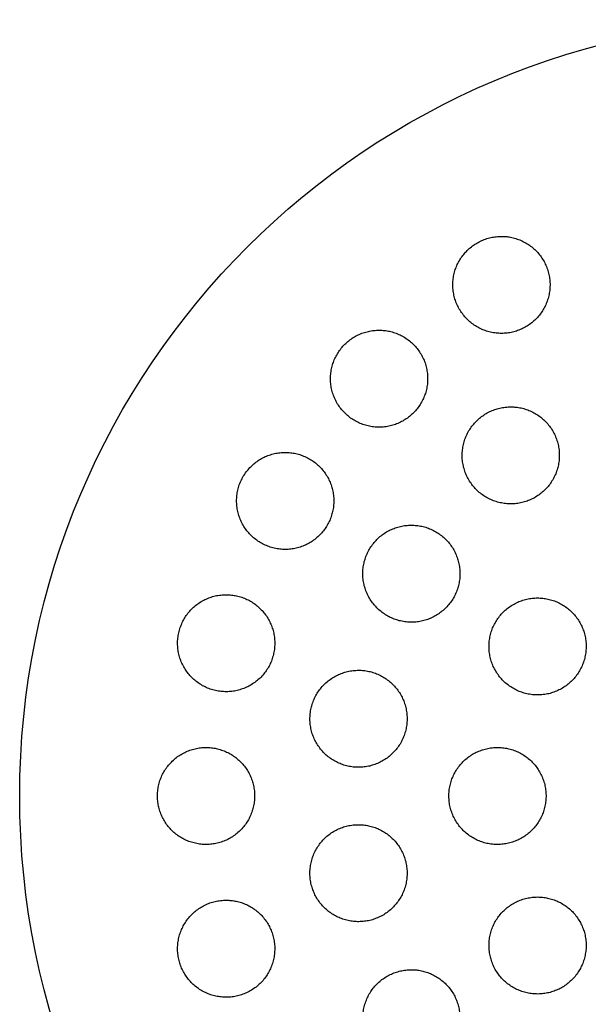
# Model space of a CAD drawing. Header units: millimetres. Extents: x 8 to 820, y 12 to 745.
# Tile 49 of 56: x 454 to 465, y 725 to 745. Entities that reach past the tile are written whole.
import ezdxf

# ---------------------------------------------------------------- set-up
doc = ezdxf.new("R2010")
doc.units = ezdxf.units.MM

msp = doc.modelspace()

# ---------------------------------------------------------------- linework, layer by layer
at = {"color": 7, "linetype": 'Continuous', "lineweight": 30}
msp.add_circle((469.781, 729.199), 16, dxfattribs=at)
for points, knots in [([(463.7, 740.733), (463.663, 740.731), (463.588, 740.729), (463.478, 740.71), (463.371, 740.679), (463.268, 740.637), (463.17, 740.583), (463.079, 740.519), (462.995, 740.445), (462.921, 740.363), (462.855, 740.273), (462.801, 740.176), (462.757, 740.074), (462.725, 739.967), (462.705, 739.857), (462.698, 739.746), (462.702, 739.634), (462.72, 739.523), (462.75, 739.414), (462.791, 739.309), (462.845, 739.209), (462.91, 739.116), (462.985, 739.03), (463.069, 738.954), (463.162, 738.887), (463.262, 738.831), (463.367, 738.787), (463.476, 738.756), (463.589, 738.737), (463.702, 738.731), (463.815, 738.737), (463.926, 738.756), (464.034, 738.788), (464.137, 738.831), (464.235, 738.886), (464.326, 738.951), (464.409, 739.025), (464.483, 739.108), (464.547, 739.199), (464.601, 739.296), (464.644, 739.399), (464.675, 739.506), (464.695, 739.615), (464.702, 739.727), (464.696, 739.839), (464.678, 739.95), (464.647, 740.059), (464.604, 740.163), (464.55, 740.263), (464.485, 740.356), (464.409, 740.44), (464.324, 740.517), (464.231, 740.583), (464.131, 740.637), (464.025, 740.68), (463.917, 740.711), (463.808, 740.729), (463.736, 740.732), (463.7, 740.733)], [0, 0, 0, 0, 0.017619, 0.035293, 0.052911, 0.070533, 0.088211, 0.105833, 0.1234, 0.141024, 0.158592, 0.176214, 0.193891, 0.211513, 0.229299, 0.247141, 0.264928, 0.28292, 0.300969, 0.318961, 0.337112, 0.355321, 0.373472, 0.391663, 0.409913, 0.428103, 0.446196, 0.464347, 0.482439, 0.500339, 0.518296, 0.536195, 0.553895, 0.571651, 0.58935, 0.606931, 0.624568, 0.642148, 0.65974, 0.677388, 0.694981, 0.712707, 0.730489, 0.748216, 0.766144, 0.784128, 0.802056, 0.820166, 0.838333, 0.856443, 0.874637, 0.892889, 0.911082, 0.92922, 0.947417, 0.965554, 0.982777, 1, 1, 1, 1]), ([(461.18, 738.8), (461.143, 738.798), (461.069, 738.796), (460.959, 738.777), (460.851, 738.746), (460.747, 738.703), (460.649, 738.649), (460.557, 738.584), (460.474, 738.51), (460.399, 738.427), (460.334, 738.336), (460.28, 738.239), (460.237, 738.136), (460.205, 738.03), (460.186, 737.92), (460.178, 737.809), (460.183, 737.698), (460.201, 737.588), (460.231, 737.48), (460.273, 737.375), (460.326, 737.276), (460.39, 737.183), (460.465, 737.098), (460.549, 737.022), (460.641, 736.955), (460.74, 736.899), (460.846, 736.855), (460.955, 736.823), (461.068, 736.804), (461.181, 736.798), (461.295, 736.804), (461.407, 736.823), (461.516, 736.855), (461.62, 736.899), (461.718, 736.954), (461.809, 737.02), (461.892, 737.095), (461.966, 737.178), (462.031, 737.269), (462.084, 737.367), (462.127, 737.47), (462.157, 737.577), (462.176, 737.686), (462.183, 737.797), (462.176, 737.909), (462.158, 738.019), (462.128, 738.127), (462.085, 738.231), (462.031, 738.329), (461.966, 738.422), (461.891, 738.506), (461.806, 738.582), (461.713, 738.648), (461.614, 738.703), (461.508, 738.747), (461.4, 738.777), (461.29, 738.796), (461.217, 738.798), (461.18, 738.8)], [0, 0, 0, 0, 0.0177304, 0.0355165, 0.0532459, 0.0709824, 0.0887758, 0.1065117, 0.1241314, 0.1418077, 0.1594275, 0.1769955, 0.1946193, 0.212188, 0.229839, 0.2475456, 0.2651977, 0.2830301, 0.3009184, 0.3187517, 0.3367871, 0.3548793, 0.3729151, 0.3910873, 0.4093173, 0.4274892, 0.4456698, 0.4639087, 0.4820884, 0.500143, 0.518256, 0.5363096, 0.5541608, 0.5720699, 0.5899204, 0.6075831, 0.6253027, 0.6429653, 0.6605363, 0.6781633, 0.6957348, 0.7133478, 0.7310163, 0.7486302, 0.7663992, 0.7842241, 0.801994, 0.8199678, 0.8379981, 0.8559724, 0.8741125, 0.89231, 0.91045, 0.9286437, 0.9468955, 0.9650884, 0.9825443, 1, 1, 1, 1]), ([(463.891, 737.218), (463.854, 737.217), (463.779, 737.215), (463.669, 737.195), (463.561, 737.165), (463.457, 737.122), (463.359, 737.067), (463.267, 737.003), (463.184, 736.928), (463.109, 736.844), (463.044, 736.753), (462.99, 736.656), (462.946, 736.552), (462.915, 736.445), (462.896, 736.335), (462.889, 736.223), (462.895, 736.111), (462.913, 736), (462.944, 735.892), (462.986, 735.788), (463.04, 735.689), (463.105, 735.597), (463.18, 735.512), (463.265, 735.436), (463.357, 735.371), (463.456, 735.316), (463.561, 735.272), (463.67, 735.241), (463.782, 735.222), (463.895, 735.216), (464.008, 735.223), (464.119, 735.243), (464.227, 735.275), (464.331, 735.318), (464.429, 735.373), (464.521, 735.439), (464.604, 735.514), (464.678, 735.598), (464.742, 735.69), (464.796, 735.788), (464.838, 735.891), (464.869, 735.999), (464.887, 736.109), (464.893, 736.221), (464.887, 736.333), (464.868, 736.443), (464.836, 736.551), (464.793, 736.655), (464.738, 736.754), (464.673, 736.846), (464.597, 736.93), (464.512, 737.005), (464.419, 737.07), (464.32, 737.124), (464.214, 737.167), (464.107, 737.197), (463.999, 737.215), (463.927, 737.217), (463.891, 737.218)], [0, 0, 0, 0, 0.01777, 0.035596, 0.053366, 0.071139, 0.088969, 0.106741, 0.124459, 0.142232, 0.15995, 0.177658, 0.195422, 0.213131, 0.230905, 0.248734, 0.266508, 0.284393, 0.302334, 0.320219, 0.338213, 0.356264, 0.374258, 0.392312, 0.410423, 0.428476, 0.446512, 0.464606, 0.482641, 0.50059, 0.518598, 0.536546, 0.554378, 0.572267, 0.590099, 0.607835, 0.625628, 0.643364, 0.661067, 0.678827, 0.69653, 0.714277, 0.73208, 0.749827, 0.767675, 0.785578, 0.803426, 0.821389, 0.839408, 0.857371, 0.875413, 0.893512, 0.911554, 0.929604, 0.947712, 0.965762, 0.982881, 1, 1, 1, 1]), ([(459.247, 736.28), (459.21, 736.279), (459.135, 736.277), (459.024, 736.257), (458.916, 736.226), (458.812, 736.183), (458.713, 736.128), (458.621, 736.063), (458.537, 735.987), (458.463, 735.903), (458.398, 735.812), (458.344, 735.714), (458.301, 735.611), (458.27, 735.504), (458.252, 735.394), (458.245, 735.283), (458.251, 735.172), (458.269, 735.062), (458.3, 734.955), (458.342, 734.852), (458.395, 734.753), (458.459, 734.661), (458.534, 734.577), (458.617, 734.501), (458.709, 734.435), (458.808, 734.38), (458.913, 734.336), (459.023, 734.304), (459.135, 734.285), (459.249, 734.278), (459.363, 734.285), (459.475, 734.304), (459.584, 734.337), (459.689, 734.381), (459.788, 734.436), (459.879, 734.503), (459.963, 734.579), (460.037, 734.663), (460.101, 734.755), (460.154, 734.853), (460.196, 734.957), (460.226, 735.064), (460.244, 735.174), (460.249, 735.285), (460.243, 735.396), (460.224, 735.506), (460.193, 735.613), (460.15, 735.716), (460.096, 735.814), (460.031, 735.905), (459.956, 735.989), (459.871, 736.064), (459.779, 736.13), (459.68, 736.184), (459.574, 736.228), (459.466, 736.258), (459.357, 736.277), (459.284, 736.279), (459.247, 736.28)], [0, 0, 0, 0, 0.017883, 0.035822, 0.053704, 0.071595, 0.089543, 0.107432, 0.125172, 0.14297, 0.16071, 0.178305, 0.195957, 0.213553, 0.231129, 0.248761, 0.266337, 0.284024, 0.301767, 0.319455, 0.337337, 0.355274, 0.373157, 0.391233, 0.409367, 0.427443, 0.445631, 0.463875, 0.482062, 0.500224, 0.518444, 0.536605, 0.554616, 0.572685, 0.590694, 0.608496, 0.626356, 0.644158, 0.661788, 0.679475, 0.697105, 0.714673, 0.732298, 0.749867, 0.767509, 0.785205, 0.802847, 0.820663, 0.838535, 0.856352, 0.874371, 0.892448, 0.910468, 0.928632, 0.946855, 0.965019, 0.98251, 1, 1, 1, 1]), ([(461.845, 734.78), (461.808, 734.779), (461.733, 734.777), (461.622, 734.757), (461.514, 734.726), (461.41, 734.683), (461.311, 734.628), (461.219, 734.563), (461.135, 734.488), (461.061, 734.403), (460.996, 734.312), (460.942, 734.213), (460.899, 734.11), (460.868, 734.002), (460.85, 733.892), (460.843, 733.78), (460.85, 733.669), (460.868, 733.559), (460.899, 733.451), (460.942, 733.347), (460.996, 733.249), (461.061, 733.157), (461.136, 733.073), (461.22, 732.998), (461.312, 732.932), (461.411, 732.878), (461.515, 732.834), (461.624, 732.803), (461.736, 732.784), (461.849, 732.778), (461.963, 732.785), (462.074, 732.805), (462.183, 732.837), (462.287, 732.881), (462.386, 732.936), (462.477, 733.003), (462.56, 733.078), (462.635, 733.163), (462.699, 733.255), (462.752, 733.354), (462.794, 733.458), (462.824, 733.566), (462.842, 733.676), (462.848, 733.788), (462.84, 733.899), (462.821, 734.009), (462.789, 734.117), (462.746, 734.22), (462.691, 734.318), (462.626, 734.409), (462.55, 734.493), (462.465, 734.568), (462.373, 734.632), (462.274, 734.686), (462.169, 734.729), (462.061, 734.759), (461.953, 734.777), (461.881, 734.779), (461.845, 734.78)], [0, 0, 0, 0, 0.017881, 0.035818, 0.053698, 0.071583, 0.089525, 0.107409, 0.125209, 0.143067, 0.160866, 0.178585, 0.19636, 0.214079, 0.231786, 0.24955, 0.267258, 0.285029, 0.302856, 0.320627, 0.338509, 0.356447, 0.374329, 0.39232, 0.410369, 0.42836, 0.446413, 0.464523, 0.482575, 0.500613, 0.518708, 0.536745, 0.554698, 0.572708, 0.59066, 0.608495, 0.626387, 0.644222, 0.66196, 0.679755, 0.697493, 0.715196, 0.732955, 0.750659, 0.768403, 0.786204, 0.803949, 0.821793, 0.839694, 0.857539, 0.875498, 0.893515, 0.911475, 0.929515, 0.947613, 0.965654, 0.982827, 1, 1, 1, 1]), ([(458.032, 733.347), (457.995, 733.346), (457.919, 733.343), (457.808, 733.323), (457.699, 733.292), (457.594, 733.248), (457.495, 733.193), (457.403, 733.127), (457.319, 733.05), (457.244, 732.966), (457.179, 732.873), (457.126, 732.774), (457.084, 732.67), (457.054, 732.562), (457.036, 732.452), (457.03, 732.341), (457.037, 732.23), (457.056, 732.12), (457.087, 732.014), (457.13, 731.911), (457.184, 731.813), (457.248, 731.723), (457.323, 731.639), (457.406, 731.564), (457.498, 731.499), (457.597, 731.444), (457.701, 731.401), (457.81, 731.37), (457.922, 731.351), (458.036, 731.345), (458.15, 731.352), (458.262, 731.371), (458.371, 731.404), (458.476, 731.448), (458.575, 731.505), (458.667, 731.572), (458.751, 731.648), (458.825, 731.734), (458.889, 731.827), (458.942, 731.926), (458.983, 732.03), (459.012, 732.138), (459.029, 732.248), (459.034, 732.36), (459.026, 732.471), (459.007, 732.58), (458.975, 732.687), (458.931, 732.789), (458.877, 732.886), (458.811, 732.977), (458.736, 733.06), (458.652, 733.134), (458.56, 733.199), (458.461, 733.252), (458.356, 733.295), (458.249, 733.325), (458.14, 733.343), (458.068, 733.346), (458.032, 733.347)], [0, 0, 0, 0, 0.018035, 0.036127, 0.054162, 0.072204, 0.090304, 0.108345, 0.126243, 0.144199, 0.162096, 0.179792, 0.197546, 0.215243, 0.232821, 0.250456, 0.268034, 0.285626, 0.303273, 0.320866, 0.338595, 0.356379, 0.374109, 0.392041, 0.410029, 0.427961, 0.446075, 0.464245, 0.482359, 0.500553, 0.518805, 0.536999, 0.555134, 0.573328, 0.591462, 0.609424, 0.627445, 0.645407, 0.663161, 0.680972, 0.698726, 0.716329, 0.733989, 0.751593, 0.769167, 0.786797, 0.804372, 0.822048, 0.83978, 0.857457, 0.875322, 0.893243, 0.91111, 0.929172, 0.947292, 0.965355, 0.982678, 1, 1, 1, 1]), ([(464.443, 733.28), (464.406, 733.279), (464.331, 733.277), (464.22, 733.257), (464.112, 733.226), (464.008, 733.183), (463.909, 733.128), (463.817, 733.063), (463.734, 732.988), (463.659, 732.904), (463.594, 732.812), (463.54, 732.713), (463.497, 732.609), (463.466, 732.501), (463.448, 732.391), (463.442, 732.278), (463.448, 732.166), (463.467, 732.056), (463.498, 731.948), (463.541, 731.844), (463.596, 731.746), (463.661, 731.654), (463.736, 731.57), (463.821, 731.495), (463.913, 731.43), (464.012, 731.376), (464.116, 731.333), (464.225, 731.303), (464.336, 731.284), (464.449, 731.278), (464.562, 731.285), (464.673, 731.305), (464.782, 731.337), (464.885, 731.381), (464.984, 731.436), (465.075, 731.503), (465.158, 731.578), (465.233, 731.663), (465.297, 731.755), (465.35, 731.854), (465.392, 731.958), (465.422, 732.067), (465.44, 732.177), (465.446, 732.29), (465.438, 732.402), (465.418, 732.512), (465.386, 732.62), (465.342, 732.723), (465.287, 732.821), (465.221, 732.912), (465.145, 732.996), (465.061, 733.07), (464.968, 733.134), (464.869, 733.188), (464.764, 733.23), (464.657, 733.259), (464.55, 733.277), (464.479, 733.279), (464.443, 733.28)], [0, 0, 0, 0, 0.017879, 0.035816, 0.053695, 0.071576, 0.089515, 0.107396, 0.125239, 0.14314, 0.160983, 0.178789, 0.196653, 0.214459, 0.232261, 0.250119, 0.267921, 0.285751, 0.303638, 0.321469, 0.339349, 0.357286, 0.375167, 0.393097, 0.411083, 0.429013, 0.446971, 0.464985, 0.482942, 0.500892, 0.5189, 0.53685, 0.554761, 0.57273, 0.590642, 0.608501, 0.626417, 0.644276, 0.662091, 0.679963, 0.697778, 0.715578, 0.733434, 0.751234, 0.769052, 0.786927, 0.804745, 0.822609, 0.840529, 0.858393, 0.876309, 0.894282, 0.912197, 0.930149, 0.948158, 0.96611, 0.983055, 1, 1, 1, 1]), ([(460.757, 731.79), (460.719, 731.789), (460.644, 731.786), (460.533, 731.766), (460.424, 731.735), (460.32, 731.691), (460.221, 731.636), (460.129, 731.57), (460.045, 731.495), (459.97, 731.41), (459.905, 731.317), (459.851, 731.218), (459.809, 731.114), (459.778, 731.006), (459.761, 730.895), (459.755, 730.783), (459.762, 730.672), (459.781, 730.562), (459.813, 730.454), (459.856, 730.351), (459.911, 730.254), (459.976, 730.162), (460.05, 730.079), (460.134, 730.005), (460.226, 729.94), (460.325, 729.886), (460.429, 729.843), (460.538, 729.812), (460.649, 729.793), (460.763, 729.788), (460.876, 729.795), (460.987, 729.814), (461.096, 729.847), (461.201, 729.891), (461.299, 729.947), (461.391, 730.014), (461.474, 730.09), (461.549, 730.175), (461.613, 730.268), (461.666, 730.368), (461.707, 730.472), (461.737, 730.581), (461.754, 730.691), (461.759, 730.803), (461.751, 730.915), (461.731, 731.025), (461.699, 731.132), (461.655, 731.235), (461.599, 731.332), (461.534, 731.423), (461.458, 731.506), (461.374, 731.579), (461.281, 731.644), (461.182, 731.697), (461.078, 731.739), (460.971, 731.769), (460.864, 731.787), (460.792, 731.789), (460.757, 731.79)], [0, 0, 0, 0, 0.017991, 0.036039, 0.054029, 0.072023, 0.090075, 0.108069, 0.125989, 0.143967, 0.161886, 0.179689, 0.197549, 0.215351, 0.233071, 0.250847, 0.268567, 0.286274, 0.304037, 0.321744, 0.339513, 0.357338, 0.375107, 0.392986, 0.410921, 0.428801, 0.44679, 0.464836, 0.482826, 0.500878, 0.518987, 0.537039, 0.555078, 0.573175, 0.591213, 0.609168, 0.62718, 0.645135, 0.662972, 0.680867, 0.698705, 0.716444, 0.734241, 0.75198, 0.769683, 0.787443, 0.805146, 0.822889, 0.840688, 0.858431, 0.876273, 0.894171, 0.912013, 0.92997, 0.947984, 0.965942, 0.982971, 1, 1, 1, 1]), ([(457.618, 730.199), (457.58, 730.197), (457.504, 730.195), (457.392, 730.175), (457.283, 730.143), (457.178, 730.099), (457.079, 730.043), (456.986, 729.977), (456.902, 729.9), (456.827, 729.814), (456.762, 729.721), (456.709, 729.621), (456.667, 729.516), (456.638, 729.408), (456.621, 729.297), (456.616, 729.185), (456.623, 729.073), (456.644, 728.964), (456.676, 728.857), (456.719, 728.755), (456.774, 728.658), (456.839, 728.568), (456.914, 728.485), (456.997, 728.412), (457.089, 728.347), (457.187, 728.294), (457.291, 728.251), (457.4, 728.221), (457.511, 728.202), (457.624, 728.197), (457.738, 728.204), (457.85, 728.224), (457.959, 728.256), (458.064, 728.301), (458.163, 728.358), (458.255, 728.425), (458.339, 728.502), (458.413, 728.589), (458.477, 728.682), (458.529, 728.783), (458.57, 728.888), (458.599, 728.997), (458.616, 729.108), (458.62, 729.22), (458.611, 729.331), (458.59, 729.44), (458.557, 729.547), (458.513, 729.649), (458.458, 729.745), (458.392, 729.835), (458.316, 729.917), (458.232, 729.99), (458.14, 730.054), (458.042, 730.106), (457.937, 730.148), (457.831, 730.177), (457.724, 730.195), (457.653, 730.197), (457.618, 730.199)], [0, 0, 0, 0, 0.018146, 0.036349, 0.054494, 0.072645, 0.090853, 0.109002, 0.127054, 0.145164, 0.163214, 0.18106, 0.198965, 0.216811, 0.234469, 0.252184, 0.269842, 0.287411, 0.305035, 0.322605, 0.34022, 0.35789, 0.375506, 0.39328, 0.411111, 0.428886, 0.446867, 0.464904, 0.482885, 0.50103, 0.519232, 0.537376, 0.555569, 0.57382, 0.592012, 0.610114, 0.628274, 0.646375, 0.664287, 0.682257, 0.700168, 0.717878, 0.735645, 0.753354, 0.770938, 0.788578, 0.806163, 0.82375, 0.841393, 0.858982, 0.876698, 0.894469, 0.912187, 0.930102, 0.948074, 0.96599, 0.982995, 1, 1, 1, 1]), ([(463.618, 730.199), (463.58, 730.197), (463.505, 730.195), (463.394, 730.175), (463.285, 730.144), (463.181, 730.1), (463.082, 730.046), (462.99, 729.98), (462.906, 729.904), (462.832, 729.82), (462.767, 729.728), (462.713, 729.628), (462.67, 729.524), (462.639, 729.416), (462.621, 729.305), (462.616, 729.192), (462.623, 729.08), (462.642, 728.97), (462.674, 728.862), (462.717, 728.758), (462.772, 728.661), (462.838, 728.569), (462.913, 728.486), (462.997, 728.412), (463.089, 728.347), (463.188, 728.293), (463.292, 728.251), (463.401, 728.22), (463.512, 728.202), (463.625, 728.197), (463.737, 728.204), (463.849, 728.223), (463.957, 728.256), (464.061, 728.3), (464.159, 728.355), (464.251, 728.422), (464.334, 728.498), (464.408, 728.583), (464.473, 728.676), (464.526, 728.775), (464.568, 728.88), (464.597, 728.988), (464.615, 729.1), (464.62, 729.212), (464.612, 729.324), (464.592, 729.434), (464.559, 729.542), (464.515, 729.645), (464.459, 729.743), (464.393, 729.833), (464.317, 729.916), (464.232, 729.99), (464.14, 730.054), (464.041, 730.107), (463.936, 730.149), (463.83, 730.178), (463.723, 730.195), (463.653, 730.197), (463.618, 730.199)], [0, 0, 0, 0, 0.0179462, 0.0359494, 0.0538955, 0.0718428, 0.0898473, 0.1077944, 0.1257173, 0.1436975, 0.1616201, 0.1794916, 0.1974202, 0.2152914, 0.2331148, 0.2509951, 0.2688184, 0.2866182, 0.3044747, 0.3222747, 0.3400856, 0.3579531, 0.3757643, 0.393616, 0.4115244, 0.4293764, 0.4472808, 0.4652422, 0.4831468, 0.5010929, 0.5190962, 0.5370423, 0.5550007, 0.5730165, 0.5909747, 0.6089104, 0.6269035, 0.644839, 0.6627271, 0.6806724, 0.6985603, 0.7163968, 0.7342905, 0.752127, 0.7699307, 0.7877913, 0.8055952, 0.8233991, 0.8412597, 0.8590638, 0.8769005, 0.8947939, 0.9126308, 0.9305187, 0.9484635, 0.9663516, 0.9831758, 1, 1, 1, 1]), ([(460.757, 728.607), (460.719, 728.606), (460.644, 728.603), (460.532, 728.584), (460.423, 728.552), (460.319, 728.508), (460.22, 728.453), (460.127, 728.387), (460.043, 728.311), (459.969, 728.226), (459.904, 728.133), (459.85, 728.033), (459.808, 727.928), (459.777, 727.82), (459.76, 727.708), (459.755, 727.596), (459.762, 727.484), (459.783, 727.373), (459.815, 727.266), (459.859, 727.163), (459.914, 727.066), (459.979, 726.975), (460.055, 726.892), (460.139, 726.819), (460.231, 726.755), (460.329, 726.701), (460.433, 726.659), (460.541, 726.629), (460.652, 726.611), (460.765, 726.605), (460.878, 726.613), (460.989, 726.632), (461.097, 726.665), (461.202, 726.709), (461.3, 726.765), (461.392, 726.832), (461.476, 726.909), (461.55, 726.994), (461.614, 727.088), (461.667, 727.188), (461.709, 727.293), (461.738, 727.402), (461.755, 727.514), (461.759, 727.626), (461.75, 727.738), (461.73, 727.848), (461.697, 727.955), (461.652, 728.058), (461.596, 728.155), (461.53, 728.245), (461.454, 728.327), (461.369, 728.4), (461.277, 728.464), (461.178, 728.516), (461.074, 728.558), (460.968, 728.587), (460.862, 728.604), (460.792, 728.606), (460.757, 728.607)], [0, 0, 0, 0, 0.018049, 0.036155, 0.054203, 0.072253, 0.09036, 0.10841, 0.126431, 0.14451, 0.162531, 0.180453, 0.198434, 0.216356, 0.234162, 0.252024, 0.269829, 0.28755, 0.305328, 0.323049, 0.340755, 0.358518, 0.376224, 0.393991, 0.411814, 0.429581, 0.447457, 0.465389, 0.483266, 0.501253, 0.519297, 0.537284, 0.555335, 0.573444, 0.591496, 0.609536, 0.627634, 0.645673, 0.66363, 0.681646, 0.699602, 0.717443, 0.735341, 0.753181, 0.770922, 0.78872, 0.806462, 0.824165, 0.841924, 0.859627, 0.877368, 0.895166, 0.912907, 0.930746, 0.948642, 0.966481, 0.98324, 1, 1, 1, 1]), ([(458.032, 727.05), (457.994, 727.049), (457.918, 727.047), (457.806, 727.026), (457.697, 726.995), (457.592, 726.95), (457.493, 726.895), (457.4, 726.828), (457.316, 726.751), (457.241, 726.665), (457.176, 726.571), (457.123, 726.471), (457.081, 726.365), (457.051, 726.256), (457.035, 726.144), (457.03, 726.031), (457.039, 725.919), (457.06, 725.809), (457.093, 725.702), (457.137, 725.6), (457.193, 725.504), (457.258, 725.414), (457.333, 725.332), (457.417, 725.259), (457.509, 725.196), (457.607, 725.143), (457.711, 725.101), (457.819, 725.071), (457.929, 725.053), (458.042, 725.048), (458.155, 725.056), (458.266, 725.076), (458.375, 725.109), (458.479, 725.153), (458.578, 725.21), (458.67, 725.277), (458.754, 725.355), (458.828, 725.441), (458.892, 725.536), (458.945, 725.637), (458.986, 725.743), (459.014, 725.852), (459.03, 725.964), (459.034, 726.077), (459.025, 726.189), (459.003, 726.298), (458.969, 726.405), (458.924, 726.507), (458.868, 726.603), (458.802, 726.692), (458.726, 726.774), (458.641, 726.846), (458.549, 726.909), (458.451, 726.961), (458.347, 727.002), (458.241, 727.03), (458.136, 727.047), (458.067, 727.049), (458.032, 727.05)], [0, 0, 0, 0, 0.0181845, 0.0364271, 0.0546119, 0.0727972, 0.0910405, 0.1092253, 0.1273856, 0.1456043, 0.1637635, 0.1817703, 0.1998354, 0.2178411, 0.2356381, 0.2534927, 0.2712891, 0.2889149, 0.3065973, 0.3242232, 0.3417905, 0.3594137, 0.3769817, 0.3946259, 0.4123257, 0.4299709, 0.4477933, 0.4656715, 0.4834948, 0.5015211, 0.5196043, 0.537631, 0.5557993, 0.5740252, 0.5921931, 0.6103767, 0.6286185, 0.6468012, 0.6648644, 0.6829861, 0.7010482, 0.7189099, 0.7368294, 0.7546902, 0.7723604, 0.7900875, 0.8077576, 0.82533, 0.8429585, 0.8605315, 0.8781394, 0.8958029, 0.9134117, 0.9311714, 0.9489868, 0.9667474, 0.9833736, 1, 1, 1, 1]), ([(464.443, 727.117), (464.406, 727.115), (464.331, 727.113), (464.219, 727.093), (464.111, 727.062), (464.007, 727.018), (463.908, 726.964), (463.816, 726.898), (463.732, 726.823), (463.657, 726.738), (463.592, 726.646), (463.538, 726.546), (463.496, 726.442), (463.465, 726.333), (463.447, 726.222), (463.442, 726.109), (463.449, 725.996), (463.469, 725.885), (463.501, 725.778), (463.544, 725.674), (463.6, 725.576), (463.666, 725.485), (463.741, 725.402), (463.826, 725.328), (463.918, 725.264), (464.016, 725.21), (464.121, 725.168), (464.229, 725.138), (464.34, 725.12), (464.452, 725.115), (464.564, 725.122), (464.675, 725.142), (464.783, 725.174), (464.887, 725.218), (464.985, 725.273), (465.076, 725.34), (465.16, 725.416), (465.234, 725.501), (465.298, 725.594), (465.352, 725.694), (465.394, 725.798), (465.423, 725.907), (465.441, 726.019), (465.446, 726.132), (465.437, 726.244), (465.417, 726.355), (465.384, 726.463), (465.339, 726.566), (465.283, 726.663), (465.217, 726.754), (465.141, 726.836), (465.056, 726.91), (464.963, 726.974), (464.864, 727.026), (464.76, 727.068), (464.654, 727.096), (464.548, 727.113), (464.478, 727.116), (464.443, 727.117)], [0, 0, 0, 0, 0.017946, 0.035948, 0.053894, 0.071839, 0.089841, 0.107786, 0.125744, 0.14376, 0.161719, 0.179663, 0.197664, 0.215608, 0.233509, 0.251467, 0.269368, 0.287215, 0.30512, 0.322968, 0.340777, 0.358642, 0.376451, 0.394252, 0.412109, 0.429909, 0.447736, 0.465619, 0.483446, 0.501321, 0.519254, 0.537129, 0.555055, 0.573038, 0.590964, 0.60892, 0.626934, 0.64489, 0.662842, 0.680851, 0.698803, 0.71672, 0.734693, 0.752609, 0.770473, 0.788394, 0.806257, 0.824076, 0.841951, 0.859769, 0.877569, 0.895425, 0.913224, 0.93104, 0.948911, 0.966727, 0.983363, 1, 1, 1, 1]), ([(461.845, 725.617), (461.808, 725.615), (461.732, 725.613), (461.621, 725.593), (461.512, 725.562), (461.407, 725.518), (461.309, 725.463), (461.216, 725.397), (461.133, 725.321), (461.057, 725.236), (460.992, 725.143), (460.939, 725.043), (460.896, 724.938), (460.866, 724.829), (460.848, 724.717), (460.843, 724.604), (460.851, 724.491), (460.872, 724.38), (460.904, 724.273), (460.949, 724.169), (461.004, 724.072), (461.071, 723.981), (461.146, 723.899), (461.231, 723.826), (461.322, 723.762), (461.421, 723.709), (461.525, 723.667), (461.633, 723.638), (461.743, 723.62), (461.855, 723.615), (461.967, 723.622), (462.078, 723.642), (462.186, 723.674), (462.29, 723.719), (462.388, 723.774), (462.48, 723.841), (462.563, 723.918), (462.638, 724.003), (462.702, 724.097), (462.755, 724.197), (462.797, 724.302), (462.826, 724.412), (462.843, 724.524), (462.847, 724.637), (462.839, 724.749), (462.817, 724.86), (462.784, 724.968), (462.739, 725.07), (462.682, 725.167), (462.616, 725.258), (462.539, 725.339), (462.455, 725.412), (462.362, 725.475), (462.263, 725.527), (462.159, 725.568), (462.054, 725.597), (461.949, 725.614), (461.88, 725.616), (461.845, 725.617)], [0, 0, 0, 0, 0.018027, 0.036112, 0.054139, 0.072164, 0.090247, 0.108272, 0.126328, 0.144442, 0.162498, 0.180521, 0.198603, 0.216626, 0.234552, 0.252536, 0.270462, 0.28827, 0.306136, 0.323944, 0.341667, 0.359446, 0.377169, 0.394874, 0.412636, 0.430342, 0.448106, 0.465926, 0.483691, 0.501563, 0.519492, 0.537365, 0.555349, 0.57339, 0.591375, 0.609425, 0.627533, 0.645584, 0.663625, 0.681724, 0.699765, 0.717726, 0.735744, 0.753704, 0.771548, 0.78945, 0.807293, 0.825037, 0.842837, 0.860581, 0.878284, 0.896043, 0.913746, 0.931485, 0.949281, 0.96702, 0.98351, 1, 1, 1, 1])]:
    msp.add_open_spline(points, degree=3, knots=knots, dxfattribs=at)

doc.saveas('drawing.dxf')
